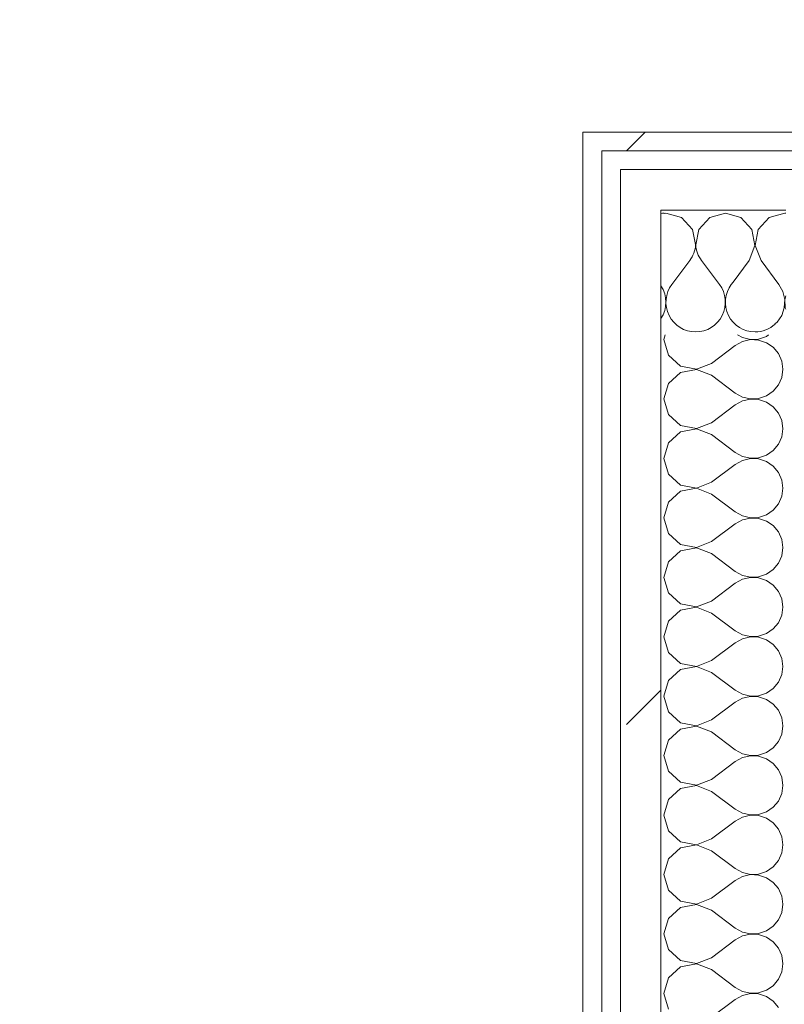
# Model space of a CAD drawing. Header units: millimetres. Extents: x -40968 to 11883, y -17757 to 4746.
# Tile 156 of 227: x -2217 to -1972, y -17003 to -16688. Entities that reach past the tile are written whole.
import ezdxf

# ---------------------------------------------------------------- set-up
doc = ezdxf.new("R2010")
doc.units = ezdxf.units.MM
doc.header["$MEASUREMENT"] = 0
doc.linetypes.add('Wipeout_Contour', pattern=[1000, 0, -1000])
doc.layers.add('Nuevo_06_COT_Generals', color=7, linetype='Continuous')
doc.layers.add('Nuevo_08_E_Envans secs', color=7, linetype='Continuous')
doc.layers.add('Nuevo_06_COT_Generals_Pluma_Nº__1', color=7, linetype='Continuous', lineweight=5)
doc.layers.add('Nuevo_08_E_Envans secs_Pluma_Nº__1', color=7, linetype='Continuous', lineweight=5)
for name, color, linetype, lineweight, true_color in [('Nuevo_08_E_Envans secs_Pluma_Nº__102', 7, 'Continuous', 5, 0xcccccc), ('Nuevo_08_E_Envans secs_Pluma_Nº__171', 171, 'Continuous', 13, 0xaaaaff), ('Nuevo_08_E_Envans secs_Pluma_Nº__177', 7, 'Continuous', 15, 0xf7e046)]:
    doc.layers.add(name, color=color, linetype=linetype, lineweight=lineweight, true_color=true_color)
doc.styles.add('Estilo_Generado_1', font='txt')
doc.dimstyles.new('Estilo_Generado__1', dxfattribs={"dimtxt": 100, "dimasz": 38, "dimexe": 0.18, "dimexo": 300, "dimgap": 0, "dimtad": 1, "dimtih": 1, "dimtoh": 1, "dimlfac": 0.001, "dimzin": 0, "dimdsep": 46, "dimtxsty": 'Estilo_Generado_1', "dimblk": 'ARROWHEAD_2', "dimblk1": 'ARROWHEAD_2', "dimblk2": 'ARROWHEAD_2', "dimcen": 0.09, "dimclrd": 7, "dimclre": 7, "dimclrt": 7, "dimadec": 0, "dimazin": 0, "dimtfac": 1, "dimtdec": 4, "dimtmove": 0, "dimatfit": 3, "dimfxl": 0, "dimtolj": 1, "dimtzin": 0, "dimarcsym": 0})
pattern_1 = [(45, (0, 0), (-183.8478, 183.8478), [195, -65]), (45, (7e-14, 183.85), (-183.8478, 183.8478), [195, -65])]

# ---------------------------------------------------------------- blocks, each defined once
blk = doc.blocks.new('*X434')
at = {"layer": 'Nuevo_08_E_Envans secs_Pluma_Nº__102', "color": 254, "linetype": 'Continuous', "lineweight": 5, "true_color": 0xcccccc}
for p, q in [((-2001.9, -16765.17), (-2007.62, -16772.79)), ((-1998.1, -16765.17), (-1992.38, -16772.79)), ((-1988.03, -16772.06), (-1988.57, -16772.79))]:
    blk.add_line(p, q, dxfattribs=at)
for centre, start, end in [((-2009.52, -16759.45), 93.691, 99.5815), ((-2009.52, -16759.45), 323.1301, 356.309), ((-1990.48, -16759.45), 183.9463, 216.8699), ((-2019.05, -16778.5), 326.4651, 33.5349), ((-2000, -16778.5), 143.1301, 270), ((-2000, -16778.5), 270, 36.8699), ((-1980.95, -16778.5), 143.1301, 270), ((-1980.95, -16778.5), 270, 312.3068)]:
    blk.add_arc(centre, 9.52, start, end, dxfattribs=at)
blk = doc.blocks.new('*X436')
at = {"layer": 'Nuevo_08_E_Envans secs_Pluma_Nº__102', "color": 254, "linetype": 'Continuous', "lineweight": 5, "true_color": 0xcccccc}
for p, q in [((-2009.52, -16749.93), (-2010.02, -16750.07)), ((-2004.52, -16751.35), (-2009.52, -16749.93)), ((-2001.01, -16755.19), (-2004.52, -16751.35)), ((-1995.48, -16751.35), (-1998.99, -16755.19)), ((-1990.48, -16749.93), (-1995.48, -16751.35)), ((-1985.47, -16751.35), (-1990.48, -16749.93)), ((-1981.96, -16755.19), (-1985.47, -16751.35)), ((-1976.44, -16751.35), (-1979.95, -16755.19)), ((-1971.43, -16749.93), (-1976.44, -16751.35)), ((-1971.11, -16750.02), (-1971.43, -16749.93)), ((-2000.1, -16759.99), (-2001.01, -16755.19)), ((-1998.99, -16755.19), (-1999.93, -16760.15)), ((-1980.99, -16760.31), (-1981.96, -16755.19)), ((-1979.95, -16755.19), (-1980.91, -16760.31)), ((-1982.86, -16765.17), (-1980.99, -16760.31)), ((-1980.91, -16760.31), (-1979.05, -16765.17)), ((-1982.86, -16765.17), (-1988.03, -16772.06)), ((-1979.05, -16765.17), (-1973.33, -16772.79)), ((-1972.06, -16775.08), (-1973.33, -16772.79)), ((-1971.47, -16777.64), (-1972.06, -16775.08)), ((-1971.59, -16780.27), (-1971.47, -16777.64)), ((-1971.11, -16776.43), (-1971.39, -16777.64)), ((-1971.39, -16777.64), (-1971.26, -16780.27)), ((-1972.43, -16782.76), (-1971.59, -16780.27)), ((-1971.26, -16780.27), (-1971.11, -16780.72)), ((-1973.92, -16784.92), (-1972.43, -16782.76)), ((-1974.6, -16785.49), (-1973.92, -16784.92))]:
    blk.add_line(p, q, dxfattribs=at)
blk = doc.blocks.new('Muro_138_1', base_point=(-1621.11, -16788.98))
at = {"color": 254, "linetype": 'Wipeout_Contour', "lineweight": 0, "ltscale": 50554.022042}
blk.add_wipeout([(-2030.11, -16729.98), (-2036.11, -16723.98), (-2036.11, -16729.98)], dxfattribs=at).dxf.layer = 'Nuevo_08_E_Envans secs'
at = {"color": 254, "linetype": 'Wipeout_Contour', "lineweight": 0, "ltscale": 50598.492917}
blk.add_wipeout([(-2011.11, -16748.98), (-2024.11, -16735.98), (-2024.11, -16748.98)], dxfattribs=at).dxf.layer = 'Nuevo_08_E_Envans secs'
at = {"layer": 'Nuevo_08_E_Envans secs_Pluma_Nº__171', "linetype": 'Continuous', "lineweight": 13, "true_color": 0xaaaaff}
h = blk.add_hatch(dxfattribs=at)
h.set_pattern_fill('Panellat_HPL_0001', color=161, style=0, pattern_type=2)
h.set_pattern_definition(pattern_1)
h.paths.add_polyline_path([(-2030.11, -16729.98), (-2036.11, -16723.98), (-2036.11, -16729.98)])
at = {"layer": 'Nuevo_08_E_Envans secs_Pluma_Nº__177', "linetype": 'Continuous', "lineweight": 15, "true_color": 0xf7e046}
h = blk.add_hatch(dxfattribs=at)
h.set_pattern_fill('Panellat_HPL_0001', color=53, style=0, pattern_type=2)
h.set_pattern_definition(pattern_1)
h.paths.add_polyline_path([(-2011.11, -16748.98), (-2024.11, -16735.98), (-2024.11, -16748.98)])
at = {"layer": 'Nuevo_08_E_Envans secs', "color": 7, "lineweight": 20}
blk.add_blockref('*X434', (0, 0), dxfattribs=at)
at = {"color": 254, "linetype": 'Wipeout_Contour', "lineweight": 0, "ltscale": 67298.955119}
blk.add_wipeout([(-2030.11, -16729.98), (-1562.11, -16729.98), (-1562.11, -16723.98), (-2030.11, -16723.98)], dxfattribs=at).dxf.layer = 'Nuevo_08_E_Envans secs'
at = {"color": 254, "linetype": 'Wipeout_Contour', "lineweight": 0, "ltscale": 67359.593913}
blk.add_wipeout([(-2011.11, -16748.98), (-1581.11, -16748.98), (-1581.11, -16735.98), (-2011.11, -16735.98)], dxfattribs=at).dxf.layer = 'Nuevo_08_E_Envans secs'
at = {"layer": 'Nuevo_08_E_Envans secs_Pluma_Nº__171', "linetype": 'Continuous', "lineweight": 13, "true_color": 0xaaaaff}
h = blk.add_hatch(dxfattribs=at)
h.set_pattern_fill('Panellat_HPL_0001', color=161, style=0, pattern_type=2)
h.set_pattern_definition(pattern_1)
h.paths.add_polyline_path([(-2030.11, -16729.98), (-1562.11, -16729.98), (-1562.11, -16723.98), (-2030.11, -16723.98)])
at = {"layer": 'Nuevo_08_E_Envans secs_Pluma_Nº__177', "linetype": 'Continuous', "lineweight": 15, "true_color": 0xf7e046}
h = blk.add_hatch(dxfattribs=at)
h.set_pattern_fill('Panellat_HPL_0001', color=53, style=0, pattern_type=2)
h.set_pattern_definition(pattern_1)
h.paths.add_polyline_path([(-2011.11, -16748.98), (-1581.11, -16748.98), (-1581.11, -16735.98), (-2011.11, -16735.98)])
at = {"layer": 'Nuevo_08_E_Envans secs_Pluma_Nº__1', "color": 7, "linetype": 'Continuous', "lineweight": 5}
blk.add_line((-1568.11, -16729.98), (-2024.11, -16729.98), dxfattribs=at)
at = {"color": 254, "linetype": 'Wipeout_Contour', "lineweight": 0, "ltscale": 50546.469891}
blk.add_wipeout([(-2030.11, -16723.98), (-2036.11, -16723.98), (-2030.11, -16729.98)], dxfattribs=at).dxf.layer = 'Nuevo_08_E_Envans secs'
at = {"color": 254, "linetype": 'Wipeout_Contour', "lineweight": 0, "ltscale": 50583.157766}
blk.add_wipeout([(-2011.11, -16735.98), (-2024.11, -16735.98), (-2011.11, -16748.98)], dxfattribs=at).dxf.layer = 'Nuevo_08_E_Envans secs'
at = {"layer": 'Nuevo_08_E_Envans secs_Pluma_Nº__171', "linetype": 'Continuous', "lineweight": 13, "true_color": 0xaaaaff}
h = blk.add_hatch(dxfattribs=at)
h.set_pattern_fill('Panellat_HPL_0001', color=161, style=0, pattern_type=2)
h.set_pattern_definition(pattern_1)
h.paths.add_polyline_path([(-2030.11, -16723.98), (-2036.11, -16723.98), (-2030.11, -16729.98)])
at = {"layer": 'Nuevo_08_E_Envans secs_Pluma_Nº__177', "linetype": 'Continuous', "lineweight": 15, "true_color": 0xf7e046}
h = blk.add_hatch(dxfattribs=at)
h.set_pattern_fill('Panellat_HPL_0001', color=53, style=0, pattern_type=2)
h.set_pattern_definition(pattern_1)
h.paths.add_polyline_path([(-2011.11, -16735.98), (-2024.11, -16735.98), (-2011.11, -16748.98)])
at = {"layer": 'Nuevo_08_E_Envans secs_Pluma_Nº__1', "color": 7, "linetype": 'Continuous', "lineweight": 5}
for p, q in [((-2030.11, -16729.98), (-2030.11, -16735.98)), ((-2024.11, -16729.98), (-2030.11, -16729.98)), ((-2024.11, -16735.98), (-2024.11, -16748.98)), ((-2011.11, -16735.98), (-2024.11, -16735.98)), ((-1581.11, -16735.98), (-2011.11, -16735.98)), ((-2011.11, -16748.98), (-2011.11, -16788.98)), ((-1971.11, -16748.98), (-2011.11, -16748.98))]:
    blk.add_line(p, q, dxfattribs=at)
at = {"layer": 'Nuevo_08_E_Envans secs_Pluma_Nº__1', "color": 7, "linetype": 'Continuous', "lineweight": 5, "flags": 128}
for points in [[(-2036.11, -16723.98), (-2036.11, -16729.98)], [(-1562.11, -16723.98), (-2036.11, -16723.98)]]:
    blk.add_lwpolyline(points, dxfattribs=at)
at = {"layer": 'Nuevo_08_E_Envans secs', "color": 7, "lineweight": 20}
blk.add_blockref('*X436', (0, 0), dxfattribs=at)
blk = doc.blocks.new('*X442')
at = {"layer": 'Nuevo_08_E_Envans secs_Pluma_Nº__102', "color": 254, "linetype": 'Continuous', "lineweight": 5, "true_color": 0xcccccc}
for p, q in [((-2009.73, -16788.98), (-2010.16, -16790.48)), ((-2010.16, -16790.48), (-2008.73, -16795.48)), ((-1986.57, -16788.98), (-1985, -16789.84)), ((-1985, -16789.84), (-1982.44, -16790.44)), ((-1982.44, -16790.51), (-1985, -16791.11)), ((-1982.44, -16790.44), (-1979.82, -16790.31)), ((-1979.82, -16790.64), (-1982.44, -16790.51)), ((-1979.82, -16790.31), (-1977.33, -16789.47)), ((-1977.33, -16791.48), (-1979.82, -16790.64)), ((-1977.33, -16789.47), (-1976.61, -16788.98)), ((-1994.92, -16798.1), (-1987.3, -16792.38)), ((-1985, -16791.11), (-1987.3, -16792.38)), ((-1975.16, -16792.97), (-1977.33, -16791.48)), ((-1973.48, -16794.99), (-1975.16, -16792.97)), ((-2008.73, -16795.48), (-2004.89, -16798.99)), ((-1972.42, -16797.4), (-1973.48, -16794.99)), ((-2004.89, -16798.99), (-1999.78, -16799.96)), ((-1999.78, -16800.04), (-2004.89, -16801.01)), ((-1999.78, -16799.96), (-1994.92, -16798.1)), ((-1994.92, -16801.9), (-1999.78, -16800.04)), ((-1972.06, -16800), (-1972.42, -16797.4)), ((-1972.42, -16802.6), (-1972.06, -16800)), ((-2004.89, -16801.01), (-2008.73, -16804.52)), ((-1994.92, -16801.9), (-1987.3, -16807.62)), ((-1973.48, -16805.01), (-1972.42, -16802.6)), ((-2008.73, -16804.52), (-2010.16, -16809.52)), ((-1975.16, -16807.03), (-1973.48, -16805.01)), ((-2010.16, -16809.52), (-2008.73, -16814.53)), ((-1987.3, -16807.62), (-1985, -16808.89)), ((-1985, -16808.89), (-1982.44, -16809.49)), ((-1982.44, -16809.56), (-1985, -16810.16)), ((-1982.44, -16809.49), (-1979.82, -16809.36)), ((-1979.82, -16809.69), (-1982.44, -16809.56)), ((-1979.82, -16809.36), (-1977.33, -16808.52)), ((-1977.33, -16808.52), (-1975.16, -16807.03)), ((-1994.92, -16817.14), (-1987.3, -16811.43)), ((-1985, -16810.16), (-1987.3, -16811.43)), ((-1977.33, -16810.53), (-1979.82, -16809.69)), ((-1975.16, -16812.02), (-1977.33, -16810.53)), ((-1973.48, -16814.04), (-1975.16, -16812.02)), ((-2008.73, -16814.53), (-2004.89, -16818.04)), ((-1972.42, -16816.45), (-1973.48, -16814.04)), ((-2004.89, -16818.04), (-1999.78, -16819.01)), ((-1999.78, -16819.09), (-2004.89, -16820.05)), ((-1999.78, -16819.01), (-1994.92, -16817.14)), ((-1994.92, -16820.95), (-1999.78, -16819.09)), ((-1972.06, -16819.05), (-1972.42, -16816.45)), ((-1972.42, -16821.65), (-1972.06, -16819.05)), ((-2004.89, -16820.05), (-2008.73, -16823.56)), ((-1994.92, -16820.95), (-1987.3, -16826.67)), ((-1973.48, -16824.05), (-1972.42, -16821.65)), ((-2008.73, -16823.56), (-2010.16, -16828.57)), ((-1975.16, -16826.08), (-1973.48, -16824.05)), ((-2010.16, -16828.57), (-2008.73, -16833.58)), ((-1987.3, -16826.67), (-1985, -16827.94)), ((-1985, -16827.94), (-1982.44, -16828.53)), ((-1982.44, -16828.61), (-1985, -16829.2)), ((-1982.44, -16828.53), (-1979.82, -16828.41)), ((-1979.82, -16828.74), (-1982.44, -16828.61)), ((-1979.82, -16828.41), (-1977.33, -16827.57)), ((-1977.33, -16827.57), (-1975.16, -16826.08)), ((-1994.92, -16836.19), (-1987.3, -16830.48)), ((-1985, -16829.2), (-1987.3, -16830.48)), ((-1977.33, -16829.58), (-1979.82, -16828.74)), ((-1975.16, -16831.06), (-1977.33, -16829.58)), ((-1973.48, -16833.09), (-1975.16, -16831.06)), ((-2008.73, -16833.58), (-2004.89, -16837.09)), ((-1972.42, -16835.49), (-1973.48, -16833.09)), ((-2004.89, -16837.09), (-1999.78, -16838.06)), ((-1999.78, -16838.06), (-1994.92, -16836.19)), ((-1972.06, -16838.1), (-1972.42, -16835.49)), ((-2004.89, -16839.1), (-2008.73, -16842.61)), ((-1999.78, -16838.13), (-2004.89, -16839.1)), ((-1994.92, -16840), (-1999.78, -16838.13)), ((-1994.92, -16840), (-1987.3, -16845.71)), ((-1973.48, -16843.1), (-1972.42, -16840.7)), ((-1972.42, -16840.7), (-1972.06, -16838.1)), ((-2008.73, -16842.61), (-2010.16, -16847.62)), ((-1975.16, -16845.13), (-1973.48, -16843.1)), ((-1987.3, -16845.71), (-1985, -16846.99)), ((-1985, -16846.99), (-1982.44, -16847.58)), ((-1982.44, -16847.58), (-1979.82, -16847.45)), ((-1979.82, -16847.45), (-1977.33, -16846.61)), ((-1977.33, -16846.61), (-1975.16, -16845.13)), ((-2010.16, -16847.62), (-2008.73, -16852.63)), ((-1994.92, -16855.24), (-1987.3, -16849.52)), ((-1985, -16848.25), (-1987.3, -16849.52)), ((-1982.44, -16847.66), (-1985, -16848.25)), ((-1979.82, -16847.78), (-1982.44, -16847.66)), ((-1977.33, -16848.62), (-1979.82, -16847.78)), ((-1975.16, -16850.11), (-1977.33, -16848.62)), ((-1973.48, -16852.14), (-1975.16, -16850.11)), ((-2008.73, -16852.63), (-2004.89, -16856.14)), ((-1972.42, -16854.54), (-1973.48, -16852.14)), ((-2004.89, -16856.14), (-1999.78, -16857.1)), ((-1999.78, -16857.1), (-1994.92, -16855.24)), ((-1972.06, -16857.14), (-1972.42, -16854.54)), ((-2004.89, -16858.15), (-2008.73, -16861.66)), ((-1999.78, -16857.18), (-2004.89, -16858.15)), ((-1994.92, -16859.05), (-1999.78, -16857.18)), ((-1994.92, -16859.05), (-1987.3, -16864.76)), ((-1973.48, -16862.15), (-1972.42, -16859.75)), ((-1972.42, -16859.75), (-1972.06, -16857.14)), ((-2008.73, -16861.66), (-2010.16, -16866.67)), ((-1975.16, -16864.17), (-1973.48, -16862.15)), ((-1987.3, -16864.76), (-1985, -16866.03)), ((-1985, -16866.03), (-1982.44, -16866.63)), ((-1979.82, -16866.5), (-1977.33, -16865.66)), ((-1977.33, -16865.66), (-1975.16, -16864.17)), ((-2010.16, -16866.67), (-2008.73, -16871.67)), ((-1994.92, -16874.29), (-1987.3, -16868.57)), ((-1985, -16867.3), (-1987.3, -16868.57)), ((-1982.44, -16866.71), (-1985, -16867.3)), ((-1982.44, -16866.63), (-1979.82, -16866.5)), ((-1979.82, -16866.83), (-1982.44, -16866.71)), ((-1977.33, -16867.67), (-1979.82, -16866.83)), ((-1975.16, -16869.16), (-1977.33, -16867.67)), ((-1973.48, -16871.18), (-1975.16, -16869.16)), ((-2008.73, -16871.67), (-2004.89, -16875.19)), ((-1972.42, -16873.59), (-1973.48, -16871.18)), ((-2004.89, -16875.19), (-1999.78, -16876.15)), ((-1999.78, -16876.15), (-1994.92, -16874.29)), ((-1972.06, -16876.19), (-1972.42, -16873.59)), ((-2004.89, -16877.2), (-2008.73, -16880.71)), ((-1999.78, -16876.23), (-2004.89, -16877.2)), ((-1994.92, -16878.1), (-1999.78, -16876.23)), ((-1994.92, -16878.1), (-1987.3, -16883.81)), ((-1973.48, -16881.2), (-1972.42, -16878.79)), ((-1972.42, -16878.79), (-1972.06, -16876.19)), ((-2008.73, -16880.71), (-2010.16, -16885.71)), ((-1975.16, -16883.22), (-1973.48, -16881.2)), ((-1987.3, -16883.81), (-1985, -16885.08)), ((-1985, -16885.08), (-1982.44, -16885.68)), ((-1979.82, -16885.55), (-1977.33, -16884.71)), ((-1977.33, -16884.71), (-1975.16, -16883.22)), ((-2010.16, -16885.71), (-2008.73, -16890.72)), ((-1994.92, -16893.33), (-1987.3, -16887.62)), ((-1985, -16886.35), (-1987.3, -16887.62)), ((-1982.44, -16885.75), (-1985, -16886.35)), ((-1982.44, -16885.68), (-1979.82, -16885.55)), ((-1979.82, -16885.88), (-1982.44, -16885.75)), ((-1977.33, -16886.72), (-1979.82, -16885.88)), ((-1975.16, -16888.21), (-1977.33, -16886.72)), ((-1973.48, -16890.23), (-1975.16, -16888.21)), ((-2008.73, -16890.72), (-2004.89, -16894.23)), ((-1972.42, -16892.64), (-1973.48, -16890.23)), ((-2004.89, -16894.23), (-1999.78, -16895.2)), ((-1999.78, -16895.2), (-1994.92, -16893.33)), ((-1972.06, -16895.24), (-1972.42, -16892.64)), ((-2004.89, -16896.24), (-2008.73, -16899.75)), ((-1999.78, -16895.28), (-2004.89, -16896.24)), ((-1994.92, -16897.14), (-1999.78, -16895.28)), ((-1994.92, -16897.14), (-1987.3, -16902.86)), ((-1973.48, -16900.25), (-1972.42, -16897.84)), ((-1972.42, -16897.84), (-1972.06, -16895.24)), ((-2008.73, -16899.75), (-2010.16, -16904.76)), ((-1975.16, -16902.27), (-1973.48, -16900.25)), ((-1987.3, -16902.86), (-1985, -16904.13)), ((-1985, -16904.13), (-1982.44, -16904.72)), ((-1979.82, -16904.6), (-1977.33, -16903.76)), ((-1977.33, -16903.76), (-1975.16, -16902.27)), ((-2010.16, -16904.76), (-2008.73, -16909.77)), ((-1994.92, -16912.38), (-1987.3, -16906.67)), ((-1985, -16905.4), (-1987.3, -16906.67)), ((-1982.44, -16904.8), (-1985, -16905.4)), ((-1982.44, -16904.72), (-1979.82, -16904.6)), ((-1979.82, -16904.93), (-1982.44, -16904.8)), ((-1977.33, -16905.77), (-1979.82, -16904.93)), ((-1975.16, -16907.26), (-1977.33, -16905.77)), ((-1973.48, -16909.28), (-1975.16, -16907.26)), ((-2008.73, -16909.77), (-2004.89, -16913.28)), ((-1972.42, -16911.68), (-1973.48, -16909.28)), ((-2004.89, -16913.28), (-1999.78, -16914.25)), ((-1999.78, -16914.25), (-1994.92, -16912.38)), ((-1972.06, -16914.29), (-1972.42, -16911.68)), ((-2004.89, -16915.29), (-2008.73, -16918.8)), ((-1999.78, -16914.32), (-2004.89, -16915.29)), ((-1994.92, -16916.19), (-1999.78, -16914.32)), ((-1994.92, -16916.19), (-1987.3, -16921.9)), ((-1973.48, -16919.29), (-1972.42, -16916.89)), ((-1972.42, -16916.89), (-1972.06, -16914.29)), ((-2008.73, -16918.8), (-2010.16, -16923.81)), ((-1975.16, -16921.32), (-1973.48, -16919.29)), ((-1987.3, -16921.9), (-1985, -16923.18)), ((-1985, -16923.18), (-1982.44, -16923.77)), ((-1979.82, -16923.64), (-1977.33, -16922.8)), ((-1977.33, -16922.8), (-1975.16, -16921.32)), ((-2010.16, -16923.81), (-2008.73, -16928.82)), ((-1994.92, -16931.43), (-1987.3, -16925.71)), ((-1985, -16924.44), (-1987.3, -16925.71)), ((-1982.44, -16923.85), (-1985, -16924.44)), ((-1982.44, -16923.77), (-1979.82, -16923.64)), ((-1979.82, -16923.98), (-1982.44, -16923.85)), ((-1977.33, -16924.81), (-1979.82, -16923.98)), ((-1975.16, -16926.3), (-1977.33, -16924.81)), ((-1973.48, -16928.33), (-1975.16, -16926.3)), ((-2008.73, -16928.82), (-2004.89, -16932.33)), ((-1972.42, -16930.73), (-1973.48, -16928.33)), ((-2004.89, -16932.33), (-1999.78, -16933.29)), ((-1999.78, -16933.29), (-1994.92, -16931.43)), ((-1972.06, -16933.33), (-1972.42, -16930.73)), ((-2004.89, -16934.34), (-2008.73, -16937.85)), ((-1999.78, -16933.37), (-2004.89, -16934.34)), ((-1994.92, -16935.24), (-1999.78, -16933.37)), ((-1994.92, -16935.24), (-1987.3, -16940.95)), ((-1972.42, -16935.94), (-1972.06, -16933.33)), ((-2008.73, -16937.85), (-2010.16, -16942.86)), ((-1975.16, -16940.36), (-1973.48, -16938.34)), ((-1973.48, -16938.34), (-1972.42, -16935.94)), ((-1987.3, -16940.95), (-1985, -16942.22)), ((-1979.82, -16942.69), (-1977.33, -16941.85)), ((-1977.33, -16941.85), (-1975.16, -16940.36)), ((-2010.16, -16942.86), (-2008.73, -16947.86)), ((-1994.92, -16950.48), (-1987.3, -16944.76)), ((-1985, -16943.49), (-1987.3, -16944.76)), ((-1985, -16942.22), (-1982.44, -16942.82)), ((-1982.44, -16942.9), (-1985, -16943.49)), ((-1982.44, -16942.82), (-1979.82, -16942.69)), ((-1979.82, -16943.02), (-1982.44, -16942.9)), ((-1977.33, -16943.86), (-1979.82, -16943.02)), ((-1975.16, -16945.35), (-1977.33, -16943.86)), ((-1973.48, -16947.37), (-1975.16, -16945.35)), ((-2008.73, -16947.86), (-2004.89, -16951.38)), ((-1972.42, -16949.78), (-1973.48, -16947.37)), ((-2004.89, -16951.38), (-1999.78, -16952.34)), ((-1999.78, -16952.34), (-1994.92, -16950.48)), ((-1972.06, -16952.38), (-1972.42, -16949.78)), ((-2004.89, -16953.39), (-2008.73, -16956.9)), ((-1999.78, -16952.42), (-2004.89, -16953.39)), ((-1994.92, -16954.29), (-1999.78, -16952.42)), ((-1994.92, -16954.29), (-1987.3, -16960)), ((-1972.42, -16954.98), (-1972.06, -16952.38)), ((-2008.73, -16956.9), (-2010.16, -16961.9)), ((-1975.16, -16959.41), (-1973.48, -16957.39)), ((-1973.48, -16957.39), (-1972.42, -16954.98)), ((-1987.3, -16960), (-1985, -16961.27)), ((-1979.82, -16961.74), (-1977.33, -16960.9)), ((-1977.33, -16960.9), (-1975.16, -16959.41)), ((-2010.16, -16961.9), (-2008.73, -16966.91)), ((-1994.92, -16969.52), (-1987.3, -16963.81)), ((-1985, -16962.54), (-1987.3, -16963.81)), ((-1985, -16961.27), (-1982.44, -16961.87)), ((-1982.44, -16961.94), (-1985, -16962.54)), ((-1982.44, -16961.87), (-1979.82, -16961.74)), ((-1979.82, -16962.07), (-1982.44, -16961.94)), ((-1977.33, -16962.91), (-1979.82, -16962.07)), ((-1975.16, -16964.4), (-1977.33, -16962.91)), ((-2008.73, -16966.91), (-2004.89, -16970.42)), ((-1973.48, -16966.42), (-1975.16, -16964.4)), ((-1972.42, -16968.83), (-1973.48, -16966.42)), ((-2004.89, -16970.42), (-1999.78, -16971.39)), ((-1999.78, -16971.39), (-1994.92, -16969.52)), ((-1972.06, -16971.43), (-1972.42, -16968.83)), ((-2004.89, -16972.43), (-2008.73, -16975.95)), ((-1999.78, -16971.47), (-2004.89, -16972.43)), ((-1994.92, -16973.33), (-1999.78, -16971.47)), ((-1994.92, -16973.33), (-1987.3, -16979.05)), ((-1972.42, -16974.03), (-1972.06, -16971.43)), ((-2008.73, -16975.95), (-2010.16, -16980.95)), ((-1975.16, -16978.46), (-1973.48, -16976.44)), ((-1973.48, -16976.44), (-1972.42, -16974.03)), ((-1987.3, -16979.05), (-1985, -16980.32)), ((-1979.82, -16980.79), (-1977.33, -16979.95)), ((-1977.33, -16979.95), (-1975.16, -16978.46)), ((-2010.16, -16980.95), (-2008.73, -16985.96)), ((-1994.92, -16988.57), (-1987.3, -16982.86)), ((-1985, -16981.59), (-1987.3, -16982.86)), ((-1985, -16980.32), (-1982.44, -16980.91)), ((-1982.44, -16980.99), (-1985, -16981.59)), ((-1982.44, -16980.91), (-1979.82, -16980.79)), ((-1979.82, -16981.12), (-1982.44, -16980.99)), ((-1977.33, -16981.96), (-1979.82, -16981.12)), ((-1975.16, -16983.45), (-1977.33, -16981.96)), ((-2008.73, -16985.96), (-2004.89, -16989.47)), ((-1973.48, -16985.47), (-1975.16, -16983.45)), ((-1972.42, -16987.87), (-1973.48, -16985.47)), ((-2004.89, -16989.47), (-1999.78, -16990.44)), ((-1999.78, -16990.44), (-1994.92, -16988.57)), ((-1972.06, -16990.48), (-1972.42, -16987.87)), ((-2004.89, -16991.48), (-2008.73, -16994.99)), ((-1999.78, -16990.51), (-2004.89, -16991.48)), ((-1994.92, -16992.38), (-1999.78, -16990.51)), ((-1994.92, -16992.38), (-1987.3, -16998.1)), ((-1972.42, -16993.08), (-1972.06, -16990.48)), ((-2008.73, -16994.99), (-2010.16, -17000)), ((-1975.16, -16997.51), (-1973.48, -16995.48)), ((-1973.48, -16995.48), (-1972.42, -16993.08)), ((-1987.3, -16998.1), (-1985, -16999.37)), ((-1977.33, -16998.99), (-1975.16, -16997.51)), ((-2010.16, -17000), (-2008.73, -17005.01)), ((-1994.92, -17007.62), (-1987.3, -17001.9)), ((-1985, -17000.63), (-1987.3, -17001.9)), ((-1985, -16999.37), (-1982.44, -16999.96)), ((-1982.44, -17000.04), (-1985, -17000.63)), ((-1982.44, -16999.96), (-1979.82, -16999.83)), ((-1979.82, -17000.17), (-1982.44, -17000.04)), ((-1979.82, -16999.83), (-1977.33, -16998.99)), ((-1977.33, -17001.01), (-1979.82, -17000.17)), ((-1975.16, -17002.49), (-1977.33, -17001.01)), ((-1973.48, -17004.52), (-1975.16, -17002.49))]:
    blk.add_line(p, q, dxfattribs=at)
blk = doc.blocks.new('Muro_139_1', base_point=(-1971.11, -16788.98))
at = {"color": 254, "linetype": 'Wipeout_Contour', "lineweight": 0, "ltscale": 68208.515341}
blk.add_wipeout([(-2036.11, -16729.98), (-2036.11, -17130.98), (-2030.11, -17130.98), (-2030.11, -16729.98)], dxfattribs=at).dxf.layer = 'Nuevo_08_E_Envans secs'
at = {"color": 254, "linetype": 'Wipeout_Contour', "lineweight": 0, "ltscale": 68238.880816}
blk.add_wipeout([(-2024.11, -16748.98), (-2024.11, -17130.98), (-2011.11, -17130.98), (-2011.11, -16748.98)], dxfattribs=at).dxf.layer = 'Nuevo_08_E_Envans secs'
at = {"layer": 'Nuevo_08_E_Envans secs_Pluma_Nº__171', "linetype": 'Continuous', "lineweight": 13, "true_color": 0xaaaaff}
h = blk.add_hatch(dxfattribs=at)
h.set_pattern_fill('Panellat_HPL_0001', color=161, style=0, pattern_type=2)
h.set_pattern_definition(pattern_1)
h.paths.add_polyline_path([(-2036.11, -16729.98), (-2036.11, -17130.98), (-2030.11, -17130.98), (-2030.11, -16729.98)])
at = {"layer": 'Nuevo_08_E_Envans secs_Pluma_Nº__177', "linetype": 'Continuous', "lineweight": 15, "true_color": 0xf7e046}
h = blk.add_hatch(dxfattribs=at)
h.set_pattern_fill('Panellat_HPL_0001', color=53, style=0, pattern_type=2)
h.set_pattern_definition(pattern_1)
h.paths.add_polyline_path([(-2024.11, -16748.98), (-2024.11, -17130.98), (-2011.11, -17130.98), (-2011.11, -16748.98)])
at = {"layer": 'Nuevo_08_E_Envans secs_Pluma_Nº__1', "color": 7, "linetype": 'Continuous', "lineweight": 5}
for p, q in [((-2030.11, -16729.98), (-2030.11, -16735.98)), ((-2030.11, -16735.98), (-2030.11, -17130.98)), ((-2024.11, -16735.98), (-2024.11, -16748.98)), ((-2024.11, -16748.98), (-2024.11, -17130.98)), ((-2011.11, -16748.98), (-2011.11, -16788.98)), ((-2011.11, -16788.98), (-2011.11, -17130.98))]:
    blk.add_line(p, q, dxfattribs=at)
at = {"layer": 'Nuevo_08_E_Envans secs_Pluma_Nº__1', "color": 7, "linetype": 'Continuous', "lineweight": 5, "flags": 128}
blk.add_lwpolyline([(-2036.11, -16729.98), (-2036.11, -17130.98)], dxfattribs=at)
at = {"layer": 'Nuevo_08_E_Envans secs', "color": 7, "lineweight": 20}
blk.add_blockref('*X442', (0, 0), dxfattribs=at)
blk = doc.blocks.new('*D633')
at = {"layer": 'Nuevo_06_COT_Generals_Pluma_Nº__1', "color": 7, "linetype": 'Continuous', "lineweight": 5}
for p, q in [((-3638.89, -16423.65), (-3638.89, -16348.65)), ((-2036.11, -16423.98), (-2036.11, -16348.65)), ((-3624.46, -16361.15), (-3653.33, -16411.15)), ((-2021.68, -16361.15), (-2050.54, -16411.15)), ((-3638.89, -16386.15), (-2036.11, -16386.15))]:
    blk.add_line(p, q, dxfattribs=at)
at = {"layer": 'Nuevo_06_COT_Generals_Pluma_Nº__1', "color": 7, "lineweight": 5, "insert": (-2935.63, -16366.15), "char_height": 100, "attachment_point": 7, "style": 'Estilo_Generado_1'}
blk.add_mtext('\\A1;{\\pql;\\fGotham Book|b0|i0|c0|p0;\\W1.000000;1,6}', dxfattribs=at)
blk = doc.blocks.new('ARROWHEAD_2')
at = {"color": 0, "linetype": 'Continuous', "lineweight": 0}
for p, q in [((-0.3781, -0.655), (0.3781, 0.655)), ((0, 0), (-1, 0))]:
    blk.add_line(p, q, dxfattribs=at)
blk = doc.blocks.new('*D634')
at = {"layer": 'Nuevo_06_COT_Generals_Pluma_Nº__1', "color": 7, "linetype": 'Continuous', "lineweight": 5}
for p, q in [((-2036.11, -16423.98), (-2036.11, -16348.65)), ((-1556.11, -16423.98), (-1556.11, -16348.65)), ((-2021.68, -16361.15), (-2050.54, -16411.15)), ((-1541.68, -16361.15), (-1570.54, -16411.15)), ((-2036.11, -16386.15), (-1556.11, -16386.15))]:
    blk.add_line(p, q, dxfattribs=at)
at = {"layer": 'Nuevo_06_COT_Generals_Pluma_Nº__1', "color": 7, "lineweight": 5, "insert": (-1933.49, -16366.15), "char_height": 100, "attachment_point": 7, "style": 'Estilo_Generado_1'}
blk.add_mtext('\\A1;{\\pql;\\fGotham Book|b0|i0|c0|p0;\\W1.000000;0,48}', dxfattribs=at)

msp = doc.modelspace()

# ---------------------------------------------------------------- block references
at = {"layer": 'Nuevo_08_E_Envans secs', "color": 7, "lineweight": 20}
msp.add_blockref('Muro_138_1', (-1621.109, -16788.976), dxfattribs=at)

# ---------------------------------------------------------------- next in the draw order: block references
msp.add_blockref('Muro_139_1', (-1971.109, -16788.976), dxfattribs=at)

# ---------------------------------------------------------------- next in the draw order: dimensions: what is measured, and where the dimension line sits
at = {"layer": 'Nuevo_06_COT_Generals', "color": 7, "linetype": 'Continuous', "lineweight": 5}
for base, p1, p2, picture, middle in [((-2036.109, -16386.145), (-3638.894, -14711.476), (-2036.109, -16723.976), '*D633', (-2844.223, -16316.145)), ((-1556.109, -16386.145), (-2036.109, -16723.976), (-1556.109, -16723.976), '*D634', (-1804.037, -16316.145))]:
    dim = msp.add_linear_dim(base=base, p1=p1, p2=p2, dimstyle='Estilo_Generado__1', dxfattribs=at)
    dim.commit()
    dim.dimension.update_dxf_attribs({"geometry": picture, "text_midpoint": middle, "dimtype": 160})

doc.saveas('drawing.dxf')
